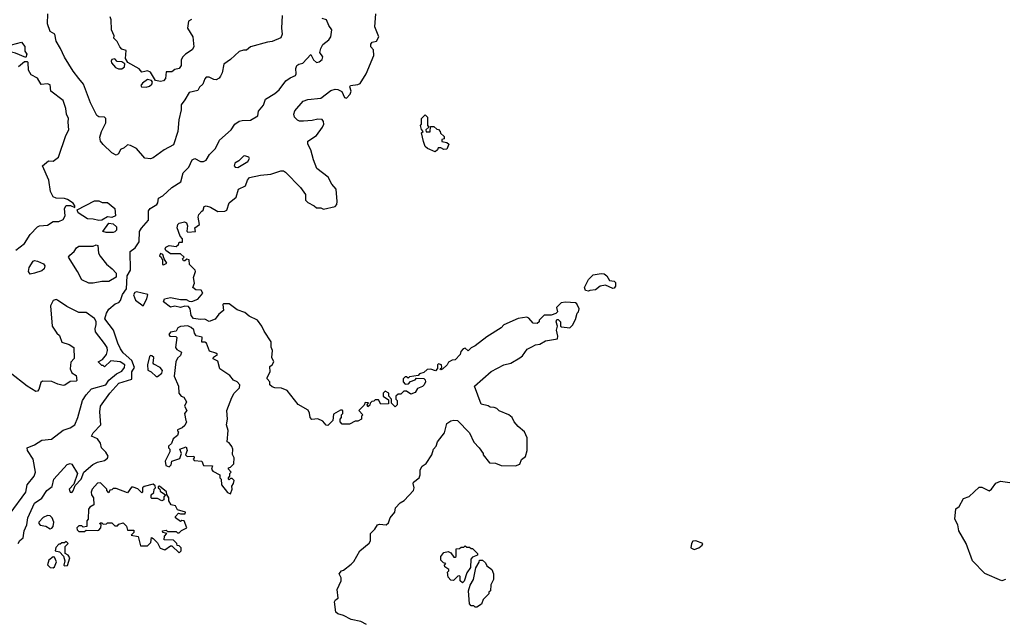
# Model space of a CAD drawing. Extents: x 1793424 to 1900092, y 321114 to 470632.
# Tile 126 of 256: x 1874621 to 1881501, y 361521 to 365745. Entities that reach past the tile are written whole.
import ezdxf

# ---------------------------------------------------------------- set-up
doc = ezdxf.new("R2010")
doc.units = 0

msp = doc.modelspace()

# ---------------------------------------------------------------- linework, layer by layer
at = {"layer": '0CON05XD'}
for points in [[(1874609.8, 362085), (1874623.1, 362106.9), (1874645, 362126), (1874653.2, 362175), (1874671.8, 362215), (1874678.1, 362265), (1874725, 362368), (1874775, 362401.9), (1874810.8, 362455), (1874847.5, 362485), (1874859.4, 362535), (1874952.2, 362637.8), (1874974.6, 362645.4), (1874985, 362640.9), (1875025.7, 362575), (1874999.4, 362500.6), (1874968, 362465), (1874975, 362443.3), (1874985, 362442), (1874995, 362453.3), (1875008.1, 362491.9), (1875050.6, 362535), (1875070.6, 362585), (1875132.2, 362637.8), (1875165, 362654), (1875214, 362666), (1875235, 362682), (1875240, 362695), (1875223.4, 362723.4), (1875194, 362755), (1875185, 362787.5), (1875165, 362816.2), (1875124, 362835), (1875135, 362858.8), (1875188, 362915), (1875180.6, 363005), (1875186.9, 363045), (1875250, 363135), (1875313.3, 363206.7), (1875405.6, 363234.4), (1875405.9, 363285), (1875422.9, 363315), (1875403.8, 363365), (1875345, 363418.9), (1875325.5, 363445), (1875305.9, 363485.9), (1875276.7, 363576.7), (1875215.8, 363655), (1875227.5, 363695), (1875245, 363723.8), (1875289.1, 363760.9), (1875315, 363768.8), (1875325, 363783.3), (1875338.5, 363825), (1875366.9, 363865), (1875371.8, 363955), (1875395.6, 363995), (1875394, 364125), (1875428.2, 364151.8), (1875457.1, 364192.9), (1875457.9, 364265), (1875471.3, 364288.7), (1875522, 364345), (1875520.6, 364409.4), (1875533.1, 364426.9), (1875578.8, 364455), (1875586, 364465), (1875590.7, 364499.3), (1875622, 364515), (1875685, 364572.9), (1875747, 364613), (1875764.2, 364675.8), (1875803.8, 364715), (1875825.8, 364765), (1875845.5, 364775.5), (1875885, 364753.3), (1875905, 364754), (1875925, 364764), (1875947.6, 364802.4), (1875990, 364845), (1876016.5, 364903.5), (1876098.8, 364975), (1876124.3, 365015.7), (1876154.3, 365035.7), (1876175, 365041.2), (1876235, 365042.5), (1876285, 365073.3), (1876290, 365105), (1876325, 365147.5), (1876339.2, 365190.8), (1876405, 365228.8), (1876435.5, 365254.5), (1876481.9, 365318.1), (1876510.3, 365339.7), (1876547.5, 365355), (1876553, 365367), (1876550, 365405), (1876558.8, 365425), (1876572.5, 365435), (1876599.2, 365440.8), (1876655, 365502.5), (1876674.2, 365464.2), (1876695, 365446.7), (1876715, 365450), (1876735, 365467.5), (1876738.8, 365485), (1876717.8, 365515), (1876724.7, 365545), (1876738.9, 365571.1), (1876780.8, 365605), (1876795.8, 365625), (1876802.2, 365675), (1876780.8, 365705), (1876764.4, 365745), (1876735, 365753.2)], [(1876454.6, 365775), (1876450, 365685), (1876455.7, 365645), (1876445, 365618.8), (1876385, 365591.9), (1876351.7, 365588.3), (1876235, 365556.2), (1876207, 365533), (1876185, 365533.3), (1876155, 365523.3), (1876095, 365466.7), (1876047.5, 365435), (1876035.7, 365374.3), (1876025, 365351.2), (1876014.3, 365335.7), (1875995, 365326), (1875977.7, 365327.7), (1875945, 365343.3), (1875925, 365342.5), (1875915, 365332.5), (1875900.8, 365295), (1875876.9, 365273.1), (1875865, 365251.2), (1875805, 365237.5), (1875776, 365185), (1875749.1, 365150.9), (1875750.6, 365115), (1875732.5, 365045), (1875726.2, 364965), (1875695, 364870), (1875630, 364835), (1875555, 364780), (1875535, 364772.5), (1875495, 364778.8), (1875438, 364845), (1875395, 364867.1), (1875375, 364870.8), (1875350.5, 364849.5), (1875325, 364839.2), (1875312.6, 364807.4), (1875295, 364797.8), (1875266, 364815), (1875205, 364873.3), (1875186.9, 364896.9), (1875181.4, 364925), (1875192.5, 364965), (1875224, 365025), (1875223.9, 365053.9), (1875213.9, 365063.9), (1875175, 365066.7), (1875160, 365075), (1875115, 365163.3), (1875067.5, 365295), (1875034.4, 365335), (1874995.5, 365385), (1874933.4, 365483.4), (1874907.5, 365545), (1874875.6, 365595), (1874866, 365645), (1874833.2, 365663.2), (1874816.2, 365715), (1874817.5, 365785)], [(1875495, 365382.5), (1875475, 365377.5), (1875455, 365402.5), (1875377.5, 365445), (1875360, 365475), (1875365, 365530), (1875335, 365540), (1875320, 365555), (1875303, 365593), (1875280, 365615), (1875281.7, 365631.7), (1875262.5, 365675), (1875260, 365745), (1875252.5, 365765)], [(1875822.5, 365747.5), (1875800, 365735), (1875794.4, 365685), (1875831.4, 365625), (1875838, 365555), (1875826.2, 365535), (1875780, 365505), (1875762, 365485), (1875750, 365465), (1875748.6, 365425), (1875736, 365405), (1875705, 365396.7), (1875685, 365381.2), (1875645, 365380), (1875640.6, 365335), (1875625, 365318.1), (1875605, 365313.5), (1875570.8, 365320.8), (1875535, 365377.5), (1875515, 365387.5), (1875495, 365382.5)], [(1877338.3, 363201.7), (1877351.7, 363218.3), (1877385, 363230), (1877395, 363240), (1877445, 363237.5), (1877455, 363230), (1877457.5, 363215), (1877447.5, 363195), (1877435, 363182.5), (1877401.7, 363168.3), (1877385, 363140), (1877355, 363130), (1877325, 363150), (1877305, 363150), (1877285, 363130), (1877265, 363130), (1877250, 363115), (1877250, 363095), (1877260, 363085), (1877260, 363055), (1877245, 363040), (1877220, 363065), (1877220, 363095), (1877200, 363115), (1877200, 363135), (1877175, 363150), (1877160, 363135), (1877160, 363115), (1877198.3, 363088.3), (1877198.3, 363061.7), (1877145, 363060), (1877128.3, 363088.3), (1877105, 363090), (1877095, 363080), (1877081.7, 363078.3), (1877070, 363065), (1877068.3, 363051.7), (1877055, 363040), (1877050, 363055), (1877058.3, 363068.3), (1877035, 363070), (1877028.3, 363051.7), (1876990, 363015), (1877020, 362985), (1877010, 362975), (1877010, 362955), (1876985, 362940), (1876965, 362940), (1876925, 362920), (1876875, 362920), (1876860, 362935), (1876860, 362955), (1876870, 362965), (1876870, 362985), (1876880, 362995), (1876880, 363015), (1876875, 363017.5), (1876863, 363017), (1876815, 362990), (1876810, 362945), (1876775, 362910), (1876761.7, 362911.7), (1876739.3, 362939.3), (1876705, 362957.5), (1876663, 362953), (1876650, 362965), (1876647, 362997), (1876636.4, 363016.4), (1876567, 363057), (1876490, 363155), (1876451.7, 363171.7), (1876405, 363172.5), (1876385, 363180), (1876370, 363195), (1876370, 363215), (1876350, 363235), (1876350, 363245), (1876372.5, 363285), (1876368.3, 363321.7), (1876386.4, 363333.6), (1876397.5, 363355), (1876382.5, 363385), (1876387.5, 363435), (1876378.3, 363458.3), (1876377.5, 363495), (1876329.3, 363569.3), (1876313.3, 363605), (1876282.5, 363645), (1876224.4, 363674.4), (1876195, 363700), (1876141.7, 363718.3), (1876085, 363760), (1876045, 363760), (1876040, 363755), (1876046.4, 363713.6), (1876013, 363687), (1875988.2, 363651.8), (1875945, 363636), (1875915, 363653.8), (1875885, 363650.8), (1875835, 363657.5), (1875818.3, 363678.3), (1875812.5, 363725), (1875801.7, 363741.7), (1875775, 363743.3), (1875745, 363733.3), (1875705, 363743.3), (1875675, 363737.5), (1875626.2, 363775), (1875633.8, 363795), (1875675, 363803.6), (1875745, 363790), (1875785, 363790), (1875805, 363778), (1875825, 363776.2), (1875866.4, 363793.6), (1875900, 363835), (1875890, 363855), (1875852.5, 363857.5), (1875830, 363875), (1875842.5, 363905), (1875836.7, 363945), (1875850, 363985), (1875847.5, 363995), (1875807.5, 364035), (1875805, 364067.5), (1875788.3, 364071.7), (1875775, 364060), (1875765, 364060), (1875760, 364075), (1875770, 364085), (1875745, 364110), (1875675, 364110), (1875642, 364132), (1875636.7, 364145), (1875642.5, 364155), (1875665, 364166.7), (1875715, 364160), (1875730, 364175), (1875735, 364190), (1875758.3, 364191.7), (1875760, 364215), (1875743, 364233), (1875721.7, 364291.7), (1875726.1, 364313.9), (1875736, 364324), (1875773.3, 364333.3), (1875785.8, 364325.8), (1875794, 364305), (1875788.3, 364268.3), (1875795, 364260), (1875850, 364265), (1875845, 364290), (1875878, 364315), (1875868.5, 364365), (1875872.2, 364385), (1875892.9, 364407.1), (1875903.3, 364415), (1875910.5, 364439.5), (1875925, 364443.8), (1875955, 364436), (1876005, 364406.2), (1876053.6, 364406.4), (1876067.5, 364415), (1876086, 364465), (1876133.8, 364505), (1876149.3, 364560.7), (1876200, 364585), (1876213.3, 364625), (1876226.4, 364643.6), (1876305, 364660), (1876375, 364665.8), (1876445, 364690), (1876465, 364690), (1876479.5, 364679.5), (1876583.9, 364573.9), (1876617.5, 364525), (1876617.5, 364485), (1876635, 364467.5), (1876680, 364445), (1876695, 364430), (1876725, 364430), (1876745, 364422.5), (1876825, 364440), (1876837, 364453), (1876840, 364475), (1876831.7, 364561.7), (1876802.5, 364595), (1876777.5, 364645), (1876696.4, 364706.4), (1876673.3, 364765), (1876656.7, 364835), (1876634.3, 364875), (1876635, 364896.7), (1876695, 364936.2), (1876738, 364995), (1876746, 365015), (1876743.9, 365033.9), (1876735, 365047.5), (1876705, 365051.2), (1876665, 365040), (1876605, 365035.7), (1876575.6, 365035.6), (1876562.4, 365042.4), (1876541.2, 365065), (1876536.2, 365085), (1876542.7, 365107.3), (1876602.5, 365175), (1876635, 365186.7), (1876725, 365196), (1876795, 365250.6), (1876825, 365260), (1876845, 365258.1), (1876872.9, 365242.9), (1876891.7, 365201.7), (1876905, 365197.5), (1876931.2, 365225), (1876936.7, 365245), (1876927.5, 365275), (1876932.5, 365285), (1876985, 365292), (1877000.5, 365299.5), (1877042.9, 365367.1), (1877095.6, 365495), (1877094.1, 365534.1), (1877075.7, 365555), (1877075.6, 365575), (1877085, 365587.1), (1877113.9, 365596.1), (1877130, 365625), (1877103.3, 365695), (1877110, 365785)], [(1874665, 365480), (1874591.7, 365511.7), (1874545, 365522.5), (1874530, 365535), (1874530, 365565), (1874555, 365590), (1874565, 365570), (1874635, 365587.5), (1874657, 365557), (1874657.5, 365525), (1874670, 365505), (1874665, 365480)], [(1875310.7, 365400.7), (1875335, 365401.2), (1875353.3, 365415), (1875356.7, 365436.7), (1875335, 365450), (1875303, 365453), (1875285, 365472.5), (1875265, 365467.5), (1875260, 365455), (1875263.8, 365443.8), (1875291.7, 365411.7), (1875310.7, 365400.7)], [(1874593.3, 364135), (1874655, 364182), (1874695, 364243.3), (1874745, 364298), (1874760, 364305), (1874815, 364309.4), (1874855, 364336.2), (1874895, 364336.2), (1874925, 364348.8), (1874938.6, 364375), (1874934, 364425), (1874945, 364446.7), (1874976.1, 364446.1), (1875007.5, 364432.5), (1875007.5, 364445), (1874995, 364462.5), (1874955, 364488.8), (1874935, 364496), (1874875, 364498.8), (1874855, 364507.5), (1874836, 364545), (1874825.7, 364625), (1874780, 364725), (1874821.8, 364758.2), (1874855, 364757.1), (1874892.9, 364785), (1874943.8, 364935), (1874963.8, 364975), (1874959.3, 365029.3), (1874962.5, 365055), (1874947.5, 365085), (1874942.5, 365125), (1874925, 365180), (1874840, 365245), (1874835, 365290), (1874815, 365297.5), (1874771.7, 365291.7), (1874746.4, 365336.4), (1874700.7, 365360.7), (1874683, 365393), (1874680, 365445), (1874675, 365450), (1874655, 365450), (1874612.5, 365415)], [(1875505, 365274.5), (1875528.3, 365281.7), (1875543.8, 365295), (1875548.8, 365308.8), (1875541.2, 365321.2), (1875515, 365326.2), (1875478.3, 365301.7), (1875468.8, 365285), (1875472.5, 365275), (1875505, 365274.5)], [(1877525, 364822.5), (1877470, 364845), (1877455, 364860), (1877443, 364893), (1877430, 364955), (1877440, 364965), (1877428.3, 364978.3), (1877422.5, 365005), (1877430, 365015), (1877430, 365055), (1877455, 365080), (1877470, 365065), (1877470, 365005), (1877480, 364995), (1877460, 364975), (1877461.7, 364961.7), (1877488.3, 364961.7), (1877491.7, 364998.3), (1877515, 365000), (1877535, 364980), (1877548.3, 364978.3), (1877560, 364965), (1877561.7, 364951.7), (1877588.3, 364928.3), (1877588.3, 364911.7), (1877571.7, 364908.3), (1877570, 364895), (1877607, 364887), (1877620, 364875), (1877605, 364840), (1877585, 364837.5), (1877565, 364850), (1877545, 364850), (1877540, 364835), (1877525, 364822.5)], [(1876145, 364712), (1876215.9, 364754.1), (1876226.7, 364775), (1876222.5, 364785), (1876195, 364794), (1876185, 364790.8), (1876152, 364758), (1876125, 364743.3), (1876118.8, 364725), (1876127.5, 364715), (1876145, 364712)], [(1875175, 364341.2), (1875135, 364352.5), (1875094.2, 364354.2), (1875030, 364395), (1875022.5, 364417.5), (1875145, 364480), (1875175, 364480), (1875198.3, 364468.3), (1875235, 364467.5), (1875287, 364427), (1875290, 364375), (1875265, 364362.5), (1875235, 364366.7), (1875195, 364344), (1875175, 364341.2)], [(1875275, 364257.5), (1875225, 364257.5), (1875202.5, 364265), (1875245, 364322.5), (1875275, 364320), (1875297, 364297), (1875297.5, 364275), (1875285, 364262.5), (1875275, 364257.5)], [(1875105, 363903.3), (1875055, 363928.8), (1875026, 363986), (1874962.5, 364085), (1874970.7, 364099.3), (1875002.5, 364125), (1875018.3, 364151.7), (1875035, 364163.3), (1875135, 364163.3), (1875155, 364172.5), (1875168.3, 364168.3), (1875171.2, 364115), (1875182.7, 364092.7), (1875227.3, 364037.3), (1875268, 364005), (1875295, 363973.3), (1875294.3, 363945.7), (1875245, 363916.2), (1875195, 363916.7), (1875135, 363903.8), (1875105, 363903.3)], [(1875625, 364032.5), (1875650, 364045), (1875630, 364075), (1875622.5, 364105), (1875605, 364112.5), (1875597.5, 364095), (1875610, 364085), (1875620, 364065), (1875620, 364035), (1875625, 364032.5)], [(1874695, 363967.5), (1874683.3, 363985), (1874686.7, 364015), (1874715, 364057.5), (1874725, 364063.3), (1874745, 364058.8), (1874788.7, 364038.7), (1874798, 364025), (1874793.3, 364005), (1874775, 363991.2), (1874725, 363973.3), (1874695, 363967.5)], [(1878595, 363847.5), (1878575, 363852.5), (1878567.5, 363875), (1878595, 363930), (1878628.3, 363961.7), (1878685, 363972.5), (1878705, 363970), (1878723.3, 363955), (1878743.3, 363923.3), (1878775, 363917.5), (1878785, 363910), (1878785.6, 363884.4), (1878775, 363870), (1878765, 363867.5), (1878715, 363891.2), (1878676.7, 363883.3), (1878645, 363857.5), (1878605, 363852.5), (1878595, 363847.5)], [(1875485, 363746.7), (1875510.6, 363795), (1875516.2, 363826.2), (1875436.4, 363843.6), (1875425, 363840), (1875416.8, 363823.2), (1875430.3, 363785), (1875485, 363746.7)], [(1874554, 362295), (1874664.4, 362445), (1874673.4, 362496.6), (1874723.2, 362556.8), (1874730.8, 362585), (1874715.7, 362675.7), (1874676.7, 362735), (1874672.5, 362755), (1874725, 362774.2), (1874775, 362808), (1874842.5, 362815), (1874925, 362876.7), (1874975, 362894), (1875005.7, 362914.3), (1875027.8, 362965), (1875059.2, 363085), (1875086, 363125), (1875124.1, 363165.9), (1875224.2, 363195), (1875243.5, 363226.5), (1875298.8, 363271.2), (1875335, 363288.6), (1875354.3, 363315), (1875355.6, 363335), (1875322.5, 363355), (1875258.3, 363361.7), (1875215, 363320), (1875205, 363330), (1875195, 363330), (1875170, 363355), (1875199.3, 363370.7), (1875227.5, 363405), (1875235.8, 363434.2), (1875231.4, 363455), (1875215, 363483.8), (1875152, 363565), (1875148.6, 363585), (1875156, 363615), (1875155, 363636.2), (1875145, 363656.5), (1875085, 363699.2), (1875035, 363698.8), (1874951.7, 363741.7), (1874885, 363786.7), (1874875, 363790), (1874855, 363782.5), (1874836.7, 363745), (1874848.8, 363605), (1874880, 363555), (1874898.3, 363538.3), (1874915, 363493.3), (1874967, 363477), (1874998.8, 363455), (1875002.5, 363377.5), (1874978.3, 363351.7), (1874974, 363305), (1874985, 363277.5), (1875015, 363260), (1875020, 363225), (1875015, 363220), (1874975, 363217.5), (1874937.7, 363192.3), (1874925, 363190), (1874888.3, 363198.3), (1874845, 363217.5), (1874780.3, 363219.7), (1874769.7, 363210.3), (1874755, 363162.5), (1874745, 363150), (1874735, 363147.5), (1874672.5, 363185), (1874555, 363277.5)], [(1877045, 361520), (1877005, 361541.4), (1876936.7, 361555), (1876885, 361583.8), (1876845, 361593.8), (1876830, 361605), (1876820.7, 361679.3), (1876827, 361693), (1876847.5, 361705), (1876840, 361765), (1876867.5, 361825), (1876867, 361847), (1876853.3, 361875), (1876870, 361895), (1876885, 361900), (1876938.3, 361941.7), (1876955, 361960), (1876997.5, 362035), (1877063, 362087), (1877072.5, 362105), (1877072.5, 362155), (1877103.3, 362185), (1877122.5, 362215), (1877135, 362220), (1877183, 362217), (1877199.3, 362230.7), (1877210, 362265), (1877242.5, 362305), (1877247.5, 362335), (1877280.5, 362369.5), (1877306.7, 362385), (1877372.5, 362455), (1877377.5, 362475), (1877370, 362505), (1877373.3, 362515), (1877412.5, 362545), (1877420, 362565), (1877420.7, 362599.3), (1877432.5, 362625), (1877462.5, 362645), (1877500, 362705), (1877512.5, 362745), (1877532.5, 362765), (1877540, 362795), (1877590.7, 362859.3), (1877606.4, 362923.6), (1877635, 362943.3), (1877655, 362946.7), (1877680, 362945), (1877765, 362860), (1877793.9, 362793.9), (1877832.5, 362755), (1877860, 362715), (1877860, 362705), (1877905, 362650), (1877945, 362647.5), (1877985, 362630), (1878085, 362627.5), (1878115, 362640), (1878127, 362673), (1878156.1, 362693.9), (1878167.5, 362735), (1878167.5, 362825), (1878147.5, 362865), (1878104, 362904), (1878076.4, 362936.4), (1878062.5, 362965), (1878040, 362985), (1877971.7, 363011.7), (1877955, 363030), (1877937, 363037), (1877908.3, 363038.3), (1877895, 363047.5), (1877845, 363060), (1877800, 363185), (1877915, 363287.5), (1878005, 363333.3), (1878053.6, 363346.4), (1878116.1, 363383.9), (1878135, 363397.5), (1878167, 363443), (1878199.3, 363460.7), (1878225, 363473.3), (1878255, 363477.5), (1878295, 363502.5), (1878380, 363515), (1878382.5, 363535), (1878373.3, 363575), (1878380, 363605), (1878370, 363635), (1878375, 363650), (1878385, 363650), (1878400, 363635), (1878400, 363605), (1878408.3, 363598.3), (1878465, 363592.5), (1878485, 363610), (1878505, 363650), (1878517.5, 363695), (1878526.7, 363705), (1878530, 363725), (1878515, 363760), (1878505, 363767.5), (1878435, 363772.5), (1878405, 363766.7), (1878372.5, 363735), (1878380, 363705), (1878368.3, 363691.7), (1878335, 363680), (1878285, 363680), (1878250, 363645), (1878250, 363635), (1878237, 363623), (1878210, 363625), (1878179.3, 363659.3), (1878165, 363666.7), (1878105, 363657.5), (1878005, 363612.5), (1877985, 363592.5), (1877885, 363530), (1877805, 363466.7), (1877776.4, 363453.6), (1877755, 363432.5), (1877735, 363450), (1877720, 363445), (1877703, 363427), (1877700, 363405), (1877665, 363370), (1877643, 363367), (1877617, 363353), (1877607.5, 363335), (1877575, 363302.5), (1877565, 363300), (1877560, 363305), (1877570, 363315), (1877567.5, 363335), (1877548.3, 363341.7), (1877540, 363335), (1877541.7, 363308.3), (1877527, 363293), (1877495, 363302.5), (1877468.3, 363301.7), (1877445, 363280), (1877415, 363270), (1877405, 363260), (1877345, 363250), (1877335, 363240), (1877325, 363250), (1877315, 363250), (1877300, 363235), (1877300, 363215), (1877315, 363200), (1877338.3, 363201.7)], [(1876095, 362433.3), (1876106, 362465), (1876104, 362486), (1876116.2, 362505), (1876120, 362525), (1876105, 362540), (1876095, 362540), (1876085, 362530), (1876080, 362535), (1876080, 362545), (1876090, 362555), (1876090, 362575), (1876100, 362585), (1876080, 362605), (1876080, 362615), (1876095, 362620), (1876118.3, 362641.7), (1876120, 362685), (1876108.3, 362708.3), (1876110, 362745), (1876103.6, 362763.6), (1876085, 362790), (1876070, 362795), (1876078, 362875), (1876066.2, 362915), (1876073.3, 362955), (1876067.5, 363015), (1876102.5, 363105), (1876120, 363135), (1876157, 363173), (1876160, 363195), (1876140, 363215), (1876115, 363227.5), (1876090.3, 363260.3), (1876018.8, 363305), (1876005, 363360), (1875973.3, 363375), (1875975, 363387.5), (1876002.5, 363405), (1875992.5, 363415), (1875948.3, 363428.3), (1875927.5, 363485), (1875915, 363492.5), (1875893, 363493), (1875896.4, 363526.4), (1875855, 363537.5), (1875842.5, 363555), (1875838.3, 363578.3), (1875820, 363595), (1875795, 363606.7), (1875745, 363602.5), (1875726.7, 363593.3), (1875715, 363570), (1875675, 363562.5), (1875663.3, 363545), (1875670, 363535), (1875711.7, 363531.7), (1875720, 363525), (1875710, 363455), (1875720, 363440), (1875751.7, 363421.7), (1875745, 363400), (1875725, 363380), (1875712.5, 363355), (1875700, 363255), (1875730, 363185), (1875732.5, 363135), (1875750, 363115), (1875768.3, 363108.3), (1875787.5, 363075), (1875772.5, 363045), (1875790, 363015), (1875772.5, 362995), (1875782.5, 362945), (1875787.5, 362935), (1875775, 362910), (1875757, 362893), (1875725, 362880), (1875723, 362873), (1875730, 362865), (1875725, 362840), (1875693.6, 362816.4), (1875682.5, 362785), (1875660, 362765), (1875660, 362755), (1875670, 362745), (1875670, 362725), (1875638.3, 362661.7), (1875641.7, 362631.7), (1875665, 362622.5), (1875680, 362635), (1875685, 362660), (1875740, 362680), (1875752.5, 362715), (1875740, 362745), (1875785, 362760), (1875792.5, 362735), (1875780, 362705), (1875792.5, 362692.5), (1875837, 362697), (1875840, 362685), (1875832.5, 362675), (1875840, 362665), (1875895, 362660), (1875905, 362630), (1875968.3, 362628.3), (1875962.5, 362605), (1875971.7, 362591.7), (1876020, 362565), (1876020, 362545), (1876030, 362535), (1876032.5, 362495), (1876073, 362443), (1876095, 362433.3)], [(1875585, 363252.5), (1875614, 363275), (1875619.2, 363295), (1875603.3, 363315), (1875558.3, 363338.3), (1875554.1, 363345.9), (1875557.5, 363385), (1875545, 363397.5), (1875535, 363398.8), (1875528.3, 363391.7), (1875514.4, 363335), (1875517.5, 363297.5), (1875540, 363285), (1875575, 363252.5), (1875585, 363252.5)], [(1875735, 362020), (1875750, 362035), (1875750, 362055), (1875735, 362070), (1875721.7, 362071.7), (1875720, 362085), (1875695, 362110), (1875631.7, 362111.7), (1875632.5, 362137.5), (1875650, 362155), (1875621.7, 362161.7), (1875620, 362175), (1875645, 362180), (1875655, 362170), (1875715, 362170), (1875725, 362160), (1875735, 362160), (1875753, 362177), (1875790, 362195), (1875770, 362245), (1875755, 362247.5), (1875745, 362240), (1875710, 362265), (1875710, 362275), (1875731.7, 362298.3), (1875745, 362292.5), (1875777.5, 362292.5), (1875780, 362305), (1875725, 362320), (1875710, 362350), (1875680, 362355), (1875663, 362383), (1875662.5, 362405), (1875648.3, 362428.3), (1875647, 362447), (1875597, 362487), (1875590, 362485), (1875590, 362475), (1875600, 362465), (1875601.7, 362451.7), (1875640, 362425), (1875628.3, 362411.7), (1875628.3, 362391.7), (1875615, 362383.3), (1875585, 362400), (1875545, 362400), (1875540, 362405), (1875540, 362425), (1875558.3, 362441.7), (1875560, 362465), (1875570, 362475), (1875568.3, 362488.3), (1875555, 362500), (1875490, 362485), (1875480, 362475), (1875480, 362445), (1875475, 362440), (1875447, 362467), (1875415, 362480), (1875401.7, 362478.3), (1875375, 362440), (1875295, 362470), (1875275, 362470), (1875265, 362460), (1875251.7, 362458.3), (1875245, 362440), (1875230, 362455), (1875230, 362465), (1875185, 362510), (1875165, 362507.5), (1875127.5, 362465), (1875120, 362445), (1875122.5, 362425), (1875137.5, 362405), (1875140, 362355), (1875110.7, 362339.3), (1875102.5, 362325), (1875100, 362255), (1875090, 362245), (1875090, 362205), (1875065, 362200), (1875055, 362210), (1875035, 362210), (1875020, 362195), (1875021.7, 362181.7), (1875035, 362170), (1875075, 362170), (1875085, 362180), (1875165, 362177.5), (1875175, 362180), (1875187.5, 362195), (1875190, 362215), (1875180, 362225), (1875185, 362230), (1875195, 362230), (1875205, 362220), (1875227, 362223), (1875235, 362230), (1875265, 362230), (1875285, 362210), (1875305, 362210), (1875315, 362220), (1875345, 362230), (1875367, 362207), (1875375, 362180), (1875418.3, 362178.3), (1875418.3, 362161.7), (1875400, 362145), (1875450, 362135), (1875465, 362070), (1875515, 362070), (1875537, 362093), (1875541.7, 362128.3), (1875555, 362120), (1875585, 362090), (1875603, 362053), (1875635, 362042.5), (1875675, 362070), (1875685, 362070), (1875735, 362020)], [(1881485, 361824.5), (1881365, 361875.6), (1881280, 361965), (1881235.4, 362085), (1881184.5, 362175), (1881176.1, 362215), (1881155.7, 362255), (1881161.7, 362328.3), (1881186.2, 362345), (1881215, 362400), (1881256.1, 362413.9), (1881325, 362480), (1881345, 362478.8), (1881395, 362454.2), (1881410.8, 362465), (1881443.1, 362506.9), (1881475, 362521.8), (1881540.8, 362510.8)], [(1874835, 362189.1), (1874845, 362191.9), (1874855.6, 362205), (1874859.2, 362235), (1874848, 362265), (1874835, 362278.8), (1874815, 362281.2), (1874785, 362267.5), (1874754.4, 362235), (1874754.2, 362225), (1874765, 362214.4), (1874805, 362207.5), (1874835, 362189.1)], [(1874935, 361930), (1874955, 361932.5), (1874972.5, 361985), (1874960, 362005), (1874940, 362015), (1874940, 362065), (1874960, 362085), (1874945, 362100), (1874935, 362090), (1874915, 362090), (1874905, 362080), (1874895, 362080), (1874873, 362057), (1874870, 362035), (1874898.3, 362028.3), (1874928.3, 361998.3), (1874937.5, 361965), (1874930, 361935), (1874935, 361930)], [(1879335, 362044.2), (1879366.2, 362055), (1879390.8, 362075), (1879395, 362086.2), (1879345, 362104.4), (1879325, 362101.1), (1879314.5, 362085), (1879310.6, 362055), (1879335, 362044.2)], [(1877715, 361810), (1877700, 361825), (1877700, 361855), (1877695, 361860), (1877681.7, 361858.3), (1877651.7, 361828.3), (1877635, 361830), (1877615, 361850), (1877610, 361885), (1877620, 361895), (1877620, 361905), (1877591.7, 361921.7), (1877590, 361935), (1877600, 361945), (1877581.7, 361951.7), (1877565, 361970), (1877563.3, 361995), (1877585, 362022.5), (1877615, 362030), (1877635, 362020), (1877655, 361990), (1877665, 361990), (1877670, 361995), (1877671.7, 362048.3), (1877695, 362050), (1877705, 362060), (1877725, 362060), (1877735, 362070), (1877745, 362060), (1877765, 362060), (1877775, 362050), (1877785, 362050), (1877820, 362015), (1877820, 362005), (1877785, 361990), (1877774.3, 361975.7), (1877771.7, 361918.3), (1877745, 361880), (1877727, 361823), (1877715, 361810)], [(1874855, 361916.2), (1874865, 361922.5), (1874878.3, 361958.3), (1874865, 361990), (1874855, 361992.5), (1874825, 361970), (1874815.8, 361935.8), (1874835, 361918), (1874855, 361916.2)], [(1877815, 361640), (1877805, 361640), (1877795, 361650), (1877775, 361650), (1877763.3, 361663.3), (1877757.5, 361755), (1877770, 361795), (1877793.3, 361835), (1877807.5, 361915), (1877832.5, 361955), (1877835, 361970), (1877855, 361970), (1877875, 361950), (1877885, 361930), (1877920, 361905), (1877932.5, 361875), (1877932.5, 361835), (1877913, 361797), (1877910, 361755), (1877900, 361745), (1877900, 361735), (1877860, 361695), (1877848.3, 361661.7), (1877815, 361640)], [(1881508.6, 361835), (1881485, 361824.5)]]:
    msp.add_lwpolyline(points, dxfattribs=at)

doc.saveas('drawing.dxf')
